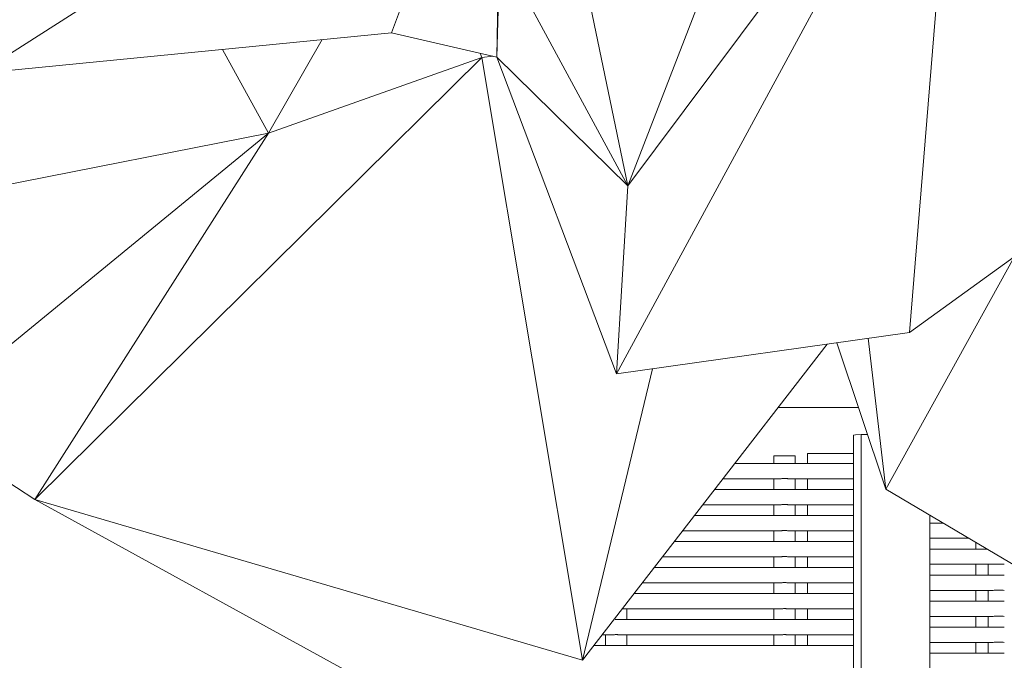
# Model space of a CAD drawing. Header units: millimetres. Extents: x 2016 to 102618, y -16590 to 68005.
# Tile 81 of 256: x 13276 to 13919, y 55728 to 56147. Entities that reach past the tile are written whole.
import ezdxf

# ---------------------------------------------------------------- set-up
doc = ezdxf.new("R2010")
doc.units = ezdxf.units.MM
for name, color, linetype, lineweight in [('A-GENM', 13, 'Continuous', 13), ('G-IMPT', 8, 'Continuous', 5), ('L-PLNT', 71, 'Continuous', 13)]:
    doc.layers.add(name, color=color, linetype=linetype, lineweight=lineweight)

# ---------------------------------------------------------------- blocks, each defined once
blk = doc.blocks.new('Enscape AssetDefinition - Palm 14 - Enscape AssetDefinition - Palm 14-991509-00 Begane grond')
at = {"layer": 'L-PLNT'}
for p, q in [((-292.71, -150.37), (-212.04, -539.63)), ((-212.04, -539.63), (-72.46, -180.32)), ((-635.95, -466.19), (-293.9, -248.19)), ((-366.49, -439.63), (-293.91, -249.11)), ((3.5, -251.5), (-219.32, -662.64)), ((3.5, -251.5), (-212.04, -539.63)), ((-27.93, -635.53), (3.5, -251.5)), ((-297.6, -455.67), (-294.58, -304.44)), ((-295.56, -385.48), (-297.6, -455.67)), ((-212.04, -539.63), (-295.56, -385.48)), ((-366.49, -439.63), (-635.95, -466.19)), ((-366.49, -439.63), (-297.6, -455.67)), ((-446.82, -505.36), (-411.75, -444.09)), ((-599.41, -744.8), (-307.44, -455.74)), ((-476.83, -450.51), (-446.82, -505.36)), ((-307.44, -455.74), (-446.82, -505.36)), ((-307.44, -455.74), (-308.56, -453.12)), ((-300.26, -455.05), (-307.44, -455.74)), ((-241.68, -849.82), (-307.44, -455.74)), ((-219.32, -662.64), (-297.6, -455.67)), ((-297.6, -455.67), (-212.04, -539.63)), ((-446.82, -505.36), (-686.17, -552.58)), ((-677.44, -694.23), (-446.82, -505.36)), ((-446.82, -505.36), (-599.41, -744.8)), ((-219.32, -662.64), (-212.04, -539.63)), ((80.5, -557.13), (-27.93, -635.53)), ((-43.28, -738), (40.79, -585.84)), ((-27.93, -635.53), (-219.32, -662.64)), ((-241.68, -849.82), (-81.6, -643.13)), ((-43.28, -738), (-75.35, -642.24)), ((-43.28, -738), (-54.87, -639.34)), ((-241.68, -849.82), (-195.86, -659.31)), ((-677.44, -694.23), (-599.41, -744.8)), ((-43.28, -738), (100.96, -823.44)), ((-599.41, -744.8), (-241.68, -849.82)), ((-599.41, -744.8), (-348.73, -882.41))]:
    blk.add_line(p, q, dxfattribs=at)
blk = doc.blocks.new('Glijbanen_geen_host - 2019220_glijbaan_2020_08_26_no bolts2_dwg-4658142-00 Begane grond')
at = {"layer": 'G-IMPT'}
for p, q in [((12334.35, 71893.32), (12281.85, 71893.32)), ((12331, 71875.24), (12331, 70894.76)), ((12331, 71875.24), (12331, 70894.76)), ((12336, 71875.59), (12340.29, 71875.59)), ((12336, 70894.41), (12336, 71875.59)), ((12301, 71863.29), (12309, 71863.29)), ((12301, 71863.29), (12301, 71856.65)), ((12309, 71863.29), (12331, 71863.29)), ((12279, 71861.71), (12279, 71856.71)), ((12279, 71861.71), (12282.5, 71861.71)), ((12293, 71861.71), (12279, 71861.71)), ((12289.5, 71861.71), (12293, 71861.71)), ((12293, 71856.71), (12293, 71861.71)), ((12282.39, 71856.71), (12253.5, 71856.71)), ((12331, 71856.71), (12289.61, 71856.71)), ((12289.61, 71856.71), (12292.09, 71856.71)), ((12289.61, 71856.71), (12331, 71856.71)), ((12245.76, 71846.71), (12282.39, 71846.71)), ((12279, 71846.71), (12279, 71839.71)), ((12279.91, 71846.71), (12279, 71846.71)), ((12289.61, 71846.71), (12331, 71846.71)), ((12293, 71846.71), (12289.61, 71846.71)), ((12331, 71846.71), (12289.61, 71846.71)), ((12293, 71839.71), (12293, 71846.71)), ((12301, 71846.78), (12301, 71839.65)), ((12282.39, 71839.71), (12240.34, 71839.71)), ((12279, 71839.71), (12279.91, 71839.71)), ((12331, 71839.71), (12289.61, 71839.71)), ((12289.61, 71839.71), (12293, 71839.71)), ((12289.61, 71839.71), (12331, 71839.71)), ((12232.59, 71829.71), (12282.39, 71829.71)), ((12279, 71829.71), (12279, 71822.71)), ((12279.91, 71829.71), (12279, 71829.71)), ((12289.61, 71829.71), (12331, 71829.71)), ((12293, 71829.71), (12289.61, 71829.71)), ((12331, 71829.71), (12289.61, 71829.71)), ((12293, 71822.71), (12293, 71829.71)), ((12301, 71829.78), (12301, 71822.65)), ((12282.39, 71822.71), (12227.17, 71822.71)), ((12279, 71822.71), (12279.91, 71822.71)), ((12331, 71822.71), (12289.61, 71822.71)), ((12289.61, 71822.71), (12293, 71822.71)), ((12289.61, 71822.71), (12331, 71822.71)), ((12381, 70894.41), (12381, 71822.83)), ((12219.42, 71812.71), (12282.39, 71812.71)), ((12279, 71812.71), (12279, 71805.71)), ((12279.91, 71812.71), (12279, 71812.71)), ((12289.61, 71812.71), (12331, 71812.71)), ((12293, 71812.71), (12289.61, 71812.71)), ((12331, 71812.71), (12289.61, 71812.71)), ((12293, 71805.71), (12293, 71812.71)), ((12301, 71812.78), (12301, 71805.65)), ((12389.53, 71817.77), (12381, 71817.77)), ((12381, 71817.77), (12389.53, 71817.77)), ((12282.39, 71805.71), (12214, 71805.71)), ((12279, 71805.71), (12279.91, 71805.71)), ((12331, 71805.71), (12289.61, 71805.71)), ((12289.61, 71805.71), (12293, 71805.71)), ((12289.61, 71805.71), (12331, 71805.71)), ((12381, 71807.77), (12406.42, 71807.77)), ((12406.42, 71807.77), (12381, 71807.77)), ((12418.23, 71800.77), (12381, 71800.77)), ((12381, 71800.77), (12418.23, 71800.77)), ((12411, 71800.71), (12411, 71805.06)), ((12206.26, 71795.71), (12282.39, 71795.71)), ((12279, 71795.71), (12279, 71788.71)), ((12279.91, 71795.71), (12279, 71795.71)), ((12289.61, 71795.71), (12331, 71795.71)), ((12293, 71795.71), (12289.61, 71795.71)), ((12331, 71795.71), (12289.61, 71795.71)), ((12293, 71788.71), (12293, 71795.71)), ((12301, 71795.78), (12301, 71788.65)), ((12282.39, 71788.71), (12200.84, 71788.71)), ((12279, 71788.71), (12279.91, 71788.71)), ((12331, 71788.71), (12289.61, 71788.71)), ((12289.61, 71788.71), (12293, 71788.71)), ((12289.61, 71788.71), (12331, 71788.71)), ((12381, 71790.77), (12422.39, 71790.77)), ((12422.39, 71790.77), (12381, 71790.77)), ((12411, 71783.71), (12411, 71790.84)), ((12419, 71790.77), (12419, 71783.77)), ((12422.39, 71790.77), (12419, 71790.77)), ((12422.39, 71783.77), (12381, 71783.77)), ((12381, 71783.77), (12422.39, 71783.77)), ((12419, 71783.77), (12422.39, 71783.77)), ((12193.09, 71778.71), (12282.39, 71778.71)), ((12279, 71778.71), (12279, 71771.71)), ((12279.91, 71778.71), (12279, 71778.71)), ((12289.61, 71778.71), (12331, 71778.71)), ((12293, 71778.71), (12289.61, 71778.71)), ((12331, 71778.71), (12289.61, 71778.71)), ((12293, 71771.71), (12293, 71778.71)), ((12301, 71778.78), (12301, 71771.65)), ((12381, 71773.77), (12422.39, 71773.77)), ((12422.39, 71773.77), (12381, 71773.77)), ((12411, 71766.71), (12411, 71773.84)), ((12419, 71773.77), (12419, 71766.77)), ((12422.39, 71773.77), (12419, 71773.77)), ((12282.39, 71771.71), (12187.67, 71771.71)), ((12279, 71771.71), (12279.91, 71771.71)), ((12331, 71771.71), (12289.61, 71771.71)), ((12289.61, 71771.71), (12293, 71771.71)), ((12289.61, 71771.71), (12331, 71771.71)), ((12422.39, 71766.77), (12381, 71766.77)), ((12381, 71766.77), (12422.39, 71766.77)), ((12419, 71766.77), (12422.39, 71766.77)), ((12179.93, 71761.71), (12282.39, 71761.71)), ((12183, 71761.71), (12182.09, 71761.71)), ((12183, 71754.71), (12183, 71761.71)), ((12279, 71761.71), (12279, 71754.71)), ((12279.91, 71761.71), (12279, 71761.71)), ((12289.61, 71761.71), (12331, 71761.71)), ((12293, 71761.71), (12289.61, 71761.71)), ((12331, 71761.71), (12289.61, 71761.71)), ((12293, 71754.71), (12293, 71761.71)), ((12301, 71761.78), (12301, 71754.65)), ((12282.39, 71754.71), (12179.61, 71754.71)), ((12182.09, 71754.71), (12183, 71754.71)), ((12279, 71754.71), (12279.91, 71754.71)), ((12331, 71754.71), (12289.61, 71754.71)), ((12289.61, 71754.71), (12293, 71754.71)), ((12289.61, 71754.71), (12331, 71754.71)), ((12381, 71756.77), (12422.39, 71756.77)), ((12422.39, 71756.77), (12381, 71756.77)), ((12411, 71749.71), (12411, 71756.84)), ((12419, 71756.77), (12419, 71749.77)), ((12422.39, 71756.77), (12419, 71756.77)), ((12422.39, 71749.77), (12381, 71749.77)), ((12381, 71749.77), (12422.39, 71749.77)), ((12419, 71749.77), (12422.39, 71749.77)), ((12166.76, 71744.71), (12172.39, 71744.71)), ((12172.39, 71744.71), (12166.76, 71744.71)), ((12169, 71744.71), (12169, 71737.71)), ((12172.39, 71744.71), (12169, 71744.71)), ((12179.61, 71744.71), (12282.39, 71744.71)), ((12183, 71744.71), (12182.09, 71744.71)), ((12183, 71737.71), (12183, 71744.71)), ((12279, 71744.71), (12279, 71737.71)), ((12279.91, 71744.71), (12279, 71744.71)), ((12289.61, 71744.71), (12331, 71744.71)), ((12293, 71744.71), (12289.61, 71744.71)), ((12331, 71744.71), (12289.61, 71744.71)), ((12293, 71737.71), (12293, 71744.71)), ((12301, 71744.78), (12301, 71737.65)), ((12172.39, 71737.71), (12161.34, 71737.71)), ((12161.34, 71737.71), (12172.39, 71737.71)), ((12169, 71737.71), (12172.39, 71737.71)), ((12282.39, 71737.71), (12179.61, 71737.71)), ((12182.09, 71737.71), (12183, 71737.71)), ((12279, 71737.71), (12279.91, 71737.71)), ((12331, 71737.71), (12289.61, 71737.71)), ((12289.61, 71737.71), (12293, 71737.71)), ((12289.61, 71737.71), (12331, 71737.71)), ((12381, 71739.77), (12422.39, 71739.77)), ((12422.39, 71739.77), (12381, 71739.77)), ((12411, 71732.71), (12411, 71739.84)), ((12419, 71739.77), (12419, 71732.77)), ((12422.39, 71739.77), (12419, 71739.77)), ((12422.39, 71732.77), (12381, 71732.77)), ((12381, 71732.77), (12422.39, 71732.77)), ((12419, 71732.77), (12422.39, 71732.77))]:
    blk.add_line(p, q, dxfattribs=at)
at = {"layer": 'G-IMPT', "flags": 128}
blk.add_lwpolyline([(12331, 71875.24), (12332.46, 71875.49), (12336, 71875.59)], dxfattribs=at)
at = {"layer": 'G-IMPT'}
for points, knots in [([(12282.39, 71856.71), (12282.83, 71856.7), (12283.52, 71856.69), (12284.49, 71856.64), (12285.24, 71856.62), (12286, 71856.61), (12286.76, 71856.62), (12287.5, 71856.64), (12288.48, 71856.69), (12289.17, 71856.7), (12289.61, 71856.71)], [0, 0, 0, 0, 0.2, 0.3, 0.4, 0.5, 0.6, 0.7, 0.8, 1, 1, 1, 1]), ([(12289.61, 71846.71), (12289.17, 71846.73), (12288.48, 71846.74), (12287.51, 71846.78), (12286.76, 71846.81), (12286, 71846.82), (12285.24, 71846.81), (12284.5, 71846.78), (12283.52, 71846.74), (12282.83, 71846.73), (12282.39, 71846.71)], [0, 0, 0, 0, 0.2, 0.3, 0.4, 0.5, 0.6, 0.7, 0.8, 1, 1, 1, 1]), ([(12282.39, 71839.71), (12282.83, 71839.7), (12283.52, 71839.69), (12284.49, 71839.64), (12285.24, 71839.62), (12286, 71839.61), (12286.76, 71839.62), (12287.5, 71839.64), (12288.48, 71839.69), (12289.17, 71839.7), (12289.61, 71839.71)], [0, 0, 0, 0, 0.2, 0.3, 0.4, 0.5, 0.6, 0.7, 0.8, 1, 1, 1, 1]), ([(12289.61, 71829.71), (12289.17, 71829.73), (12288.48, 71829.74), (12287.51, 71829.78), (12286.76, 71829.81), (12286, 71829.82), (12285.24, 71829.81), (12284.5, 71829.78), (12283.52, 71829.74), (12282.83, 71829.73), (12282.39, 71829.71)], [0, 0, 0, 0, 0.2, 0.3, 0.4, 0.5, 0.6, 0.7, 0.8, 1, 1, 1, 1]), ([(12282.39, 71822.71), (12282.83, 71822.7), (12283.52, 71822.69), (12284.49, 71822.64), (12285.24, 71822.62), (12286, 71822.61), (12286.76, 71822.62), (12287.5, 71822.64), (12288.48, 71822.69), (12289.17, 71822.7), (12289.61, 71822.71)], [0, 0, 0, 0, 0.2, 0.3, 0.4, 0.5, 0.6, 0.7, 0.8, 1, 1, 1, 1]), ([(12289.61, 71812.71), (12289.17, 71812.73), (12288.48, 71812.74), (12287.51, 71812.78), (12286.76, 71812.81), (12286, 71812.82), (12285.24, 71812.81), (12284.5, 71812.78), (12283.52, 71812.74), (12282.83, 71812.73), (12282.39, 71812.71)], [0, 0, 0, 0, 0.2, 0.3, 0.4, 0.5, 0.6, 0.7, 0.8, 1, 1, 1, 1]), ([(12282.39, 71805.71), (12282.83, 71805.7), (12283.52, 71805.69), (12284.49, 71805.64), (12285.24, 71805.62), (12286, 71805.61), (12286.76, 71805.62), (12287.5, 71805.64), (12288.48, 71805.69), (12289.17, 71805.7), (12289.61, 71805.71)], [0, 0, 0, 0, 0.2, 0.3, 0.4, 0.5, 0.6, 0.7, 0.8, 1, 1, 1, 1]), ([(12289.61, 71795.71), (12289.17, 71795.73), (12288.48, 71795.74), (12287.51, 71795.78), (12286.76, 71795.81), (12286, 71795.82), (12285.24, 71795.81), (12284.5, 71795.78), (12283.52, 71795.74), (12282.83, 71795.73), (12282.39, 71795.71)], [0, 0, 0, 0, 0.2, 0.3, 0.4, 0.5, 0.6, 0.7, 0.8, 1, 1, 1, 1]), ([(12282.39, 71788.71), (12282.83, 71788.7), (12283.52, 71788.69), (12284.49, 71788.64), (12285.24, 71788.62), (12286, 71788.61), (12286.76, 71788.62), (12287.5, 71788.64), (12288.48, 71788.69), (12289.17, 71788.7), (12289.61, 71788.71)], [0, 0, 0, 0, 0.2, 0.3, 0.4, 0.5, 0.6, 0.7, 0.8, 1, 1, 1, 1]), ([(12429.61, 71790.77), (12429.17, 71790.79), (12428.48, 71790.8), (12427.51, 71790.84), (12426.76, 71790.87), (12426, 71790.88), (12425.24, 71790.87), (12424.5, 71790.84), (12423.52, 71790.8), (12422.83, 71790.79), (12422.39, 71790.77)], [0, 0, 0, 0, 0.2, 0.3, 0.4, 0.5, 0.6, 0.7, 0.8, 1, 1, 1, 1]), ([(12422.39, 71783.77), (12422.83, 71783.76), (12423.52, 71783.75), (12424.49, 71783.7), (12425.24, 71783.68), (12426, 71783.67), (12426.76, 71783.68), (12427.5, 71783.7), (12428.48, 71783.75), (12429.17, 71783.76), (12429.61, 71783.77)], [0, 0, 0, 0, 0.2, 0.3, 0.4, 0.5, 0.6, 0.7, 0.8, 1, 1, 1, 1]), ([(12289.61, 71778.71), (12289.17, 71778.73), (12288.48, 71778.74), (12287.51, 71778.78), (12286.76, 71778.81), (12286, 71778.82), (12285.24, 71778.81), (12284.5, 71778.78), (12283.52, 71778.74), (12282.83, 71778.73), (12282.39, 71778.71)], [0, 0, 0, 0, 0.2, 0.3, 0.4, 0.5, 0.6, 0.7, 0.8, 1, 1, 1, 1]), ([(12429.61, 71773.77), (12429.17, 71773.79), (12428.48, 71773.8), (12427.51, 71773.84), (12426.76, 71773.87), (12426, 71773.88), (12425.24, 71773.87), (12424.5, 71773.84), (12423.52, 71773.8), (12422.83, 71773.79), (12422.39, 71773.77)], [0, 0, 0, 0, 0.2, 0.3, 0.4, 0.5, 0.6, 0.7, 0.8, 1, 1, 1, 1]), ([(12282.39, 71771.71), (12282.83, 71771.7), (12283.52, 71771.69), (12284.49, 71771.64), (12285.24, 71771.62), (12286, 71771.61), (12286.76, 71771.62), (12287.5, 71771.64), (12288.48, 71771.69), (12289.17, 71771.7), (12289.61, 71771.71)], [0, 0, 0, 0, 0.2, 0.3, 0.4, 0.5, 0.6, 0.7, 0.8, 1, 1, 1, 1]), ([(12422.39, 71766.77), (12422.83, 71766.76), (12423.52, 71766.75), (12424.49, 71766.7), (12425.24, 71766.68), (12426, 71766.67), (12426.76, 71766.68), (12427.5, 71766.7), (12428.48, 71766.75), (12429.17, 71766.76), (12429.61, 71766.77)], [0, 0, 0, 0, 0.2, 0.3, 0.4, 0.5, 0.6, 0.7, 0.8, 1, 1, 1, 1]), ([(12289.61, 71761.71), (12289.17, 71761.73), (12288.48, 71761.74), (12287.51, 71761.78), (12286.76, 71761.81), (12286, 71761.82), (12285.24, 71761.81), (12284.5, 71761.78), (12283.52, 71761.74), (12282.83, 71761.73), (12282.39, 71761.71)], [0, 0, 0, 0, 0.2, 0.3, 0.4, 0.5, 0.6, 0.7, 0.8, 1, 1, 1, 1]), ([(12175.24, 71754.62), (12175.49, 71754.62), (12176, 71754.61), (12176.76, 71754.62), (12177.5, 71754.64), (12178.48, 71754.69), (12179.17, 71754.7), (12179.61, 71754.71)], [0.4, 0.4, 0.4, 0.4, 0.5, 0.6, 0.7, 0.8, 1, 1, 1, 1]), ([(12282.39, 71754.71), (12282.83, 71754.7), (12283.52, 71754.69), (12284.49, 71754.64), (12285.24, 71754.62), (12286, 71754.61), (12286.76, 71754.62), (12287.5, 71754.64), (12288.48, 71754.69), (12289.17, 71754.7), (12289.61, 71754.71)], [0, 0, 0, 0, 0.2, 0.3, 0.4, 0.5, 0.6, 0.7, 0.8, 1, 1, 1, 1]), ([(12429.61, 71756.77), (12429.17, 71756.79), (12428.48, 71756.8), (12427.51, 71756.84), (12426.76, 71756.87), (12426, 71756.88), (12425.24, 71756.87), (12424.5, 71756.84), (12423.52, 71756.8), (12422.83, 71756.79), (12422.39, 71756.77)], [0, 0, 0, 0, 0.2, 0.3, 0.4, 0.5, 0.6, 0.7, 0.8, 1, 1, 1, 1]), ([(12422.39, 71749.77), (12422.83, 71749.76), (12423.52, 71749.75), (12424.49, 71749.7), (12425.24, 71749.68), (12426, 71749.67), (12426.76, 71749.68), (12427.5, 71749.7), (12428.48, 71749.75), (12429.17, 71749.76), (12429.61, 71749.77)], [0, 0, 0, 0, 0.2, 0.3, 0.4, 0.5, 0.6, 0.7, 0.8, 1, 1, 1, 1]), ([(12179.61, 71744.71), (12179.17, 71744.73), (12178.48, 71744.74), (12177.51, 71744.78), (12176.76, 71744.81), (12176, 71744.82), (12175.24, 71744.81), (12174.5, 71744.78), (12173.52, 71744.74), (12172.83, 71744.73), (12172.39, 71744.71)], [0, 0, 0, 0, 0.2, 0.3, 0.4, 0.5, 0.6, 0.7, 0.8, 1, 1, 1, 1]), ([(12289.61, 71744.71), (12289.17, 71744.73), (12288.48, 71744.74), (12287.51, 71744.78), (12286.76, 71744.81), (12286, 71744.82), (12285.24, 71744.81), (12284.5, 71744.78), (12283.52, 71744.74), (12282.83, 71744.73), (12282.39, 71744.71)], [0, 0, 0, 0, 0.2, 0.3, 0.4, 0.5, 0.6, 0.7, 0.8, 1, 1, 1, 1]), ([(12172.39, 71737.71), (12172.83, 71737.7), (12173.52, 71737.69), (12174.49, 71737.64), (12175.24, 71737.62), (12176, 71737.61), (12176.76, 71737.62), (12177.5, 71737.64), (12178.48, 71737.69), (12179.17, 71737.7), (12179.61, 71737.71)], [0, 0, 0, 0, 0.2, 0.3, 0.4, 0.5, 0.6, 0.7, 0.8, 1, 1, 1, 1]), ([(12282.39, 71737.71), (12282.83, 71737.7), (12283.52, 71737.69), (12284.49, 71737.64), (12285.24, 71737.62), (12286, 71737.61), (12286.76, 71737.62), (12287.5, 71737.64), (12288.48, 71737.69), (12289.17, 71737.7), (12289.61, 71737.71)], [0, 0, 0, 0, 0.2, 0.3, 0.4, 0.5, 0.6, 0.7, 0.8, 1, 1, 1, 1]), ([(12429.61, 71739.77), (12429.17, 71739.79), (12428.48, 71739.8), (12427.51, 71739.84), (12426.76, 71739.87), (12426, 71739.88), (12425.24, 71739.87), (12424.5, 71739.84), (12423.52, 71739.8), (12422.83, 71739.79), (12422.39, 71739.77)], [0, 0, 0, 0, 0.2, 0.3, 0.4, 0.5, 0.6, 0.7, 0.8, 1, 1, 1, 1]), ([(12422.39, 71732.77), (12422.83, 71732.76), (12423.52, 71732.75), (12424.49, 71732.7), (12425.24, 71732.68), (12426, 71732.67), (12426.76, 71732.68), (12427.5, 71732.7), (12428.48, 71732.75), (12429.17, 71732.76), (12429.61, 71732.77)], [0, 0, 0, 0, 0.2, 0.3, 0.4, 0.5, 0.6, 0.7, 0.8, 1, 1, 1, 1])]:
    blk.add_open_spline(points, degree=3, knots=knots, dxfattribs=at)
blk = doc.blocks.new('Glijbanen_geen_host - Glijbanen_geen_host-4648188-00 Begane grond')
blk.add_blockref('Glijbanen_geen_host - 2019220_glijbaan_2020_08_26_no bolts2_dwg-4658142-00 Begane grond', (0, 0))

msp = doc.modelspace()

# ---------------------------------------------------------------- block references
at = {"layer": 'A-GENM'}
msp.add_blockref('Glijbanen_geen_host - Glijbanen_geen_host-4648188-00 Begane grond', (1489.7, -16000), dxfattribs=at)
at = {"layer": 'L-PLNT'}
msp.add_blockref('Enscape AssetDefinition - Palm 14 - Enscape AssetDefinition - Palm 14-991509-00 Begane grond', (13885.23, 56577.86), dxfattribs=at)

doc.saveas('drawing.dxf')
